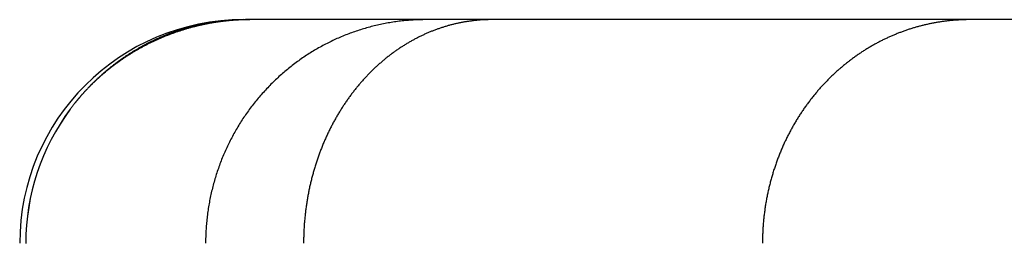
# Model space of a CAD drawing. Extents: x 1292 to 96515, y -55444 to 58338.
# Tile 48 of 80: x 1667 to 1887, y 51407 to 51457. Entities that reach past the tile are written whole.
import ezdxf

# ---------------------------------------------------------------- set-up
doc = ezdxf.new("R2010")
doc.units = 0
doc.layers.get('0').update_dxf_attribs({"linetype": 'CONTINUOUS'})

msp = doc.modelspace()

# ---------------------------------------------------------------- linework, layer by layer
at = {"color": 104, "linetype": 'Continuous'}
for p in [(1716.79, 51457.45), (3424.68, 51457.45)]:
    msp.add_line(p, (1717.3, 51457.45), dxfattribs=at)
msp.add_arc((1716.79, 51407.45), 50, 90, 180, dxfattribs=at)
for centre, major_axis, ratio, start_param, end_param in [((1717.75, 51407.44), (0.6, -50), 0.992138, 4.056802, 4.700364), ((1717.74, 51407.44), (0.38, -49.99), 0.99204, 4.061045, 4.704683)]:
    msp.add_ellipse(centre, major_axis=major_axis, ratio=ratio, start_param=start_param, end_param=end_param, dxfattribs=at)
for points, knots in [([(1718.41, 51457.45), (1718.29, 51457.45), (1718.06, 51457.44), (1717.71, 51457.44), (1717.38, 51457.44), (1717.05, 51457.43), (1716.74, 51457.42), (1716.44, 51457.41), (1716.15, 51457.4), (1715.86, 51457.38), (1715.57, 51457.37), (1715.28, 51457.35), (1714.98, 51457.33), (1714.66, 51457.31), (1714.34, 51457.28), (1714, 51457.26), (1713.66, 51457.23), (1713.32, 51457.19), (1712.97, 51457.16), (1712.61, 51457.12), (1712.26, 51457.08), (1711.91, 51457.03), (1711.55, 51456.99), (1711.2, 51456.94), (1710.85, 51456.89), (1710.5, 51456.83), (1710.14, 51456.78), (1709.79, 51456.72), (1709.44, 51456.66), (1709.09, 51456.59), (1708.74, 51456.53), (1708.39, 51456.46), (1708.04, 51456.39), (1707.69, 51456.31), (1707.34, 51456.24), (1706.99, 51456.16), (1706.64, 51456.08), (1706.29, 51455.99), (1705.95, 51455.91), (1705.6, 51455.82), (1705.25, 51455.73), (1704.91, 51455.64), (1704.56, 51455.54), (1704.22, 51455.44), (1703.87, 51455.34), (1703.53, 51455.24), (1703.18, 51455.13), (1702.84, 51455.02), (1702.5, 51454.91), (1702.16, 51454.8), (1701.82, 51454.69), (1701.48, 51454.57), (1701.14, 51454.45), (1700.8, 51454.32), (1700.46, 51454.2), (1700.12, 51454.07), (1699.78, 51453.94), (1699.45, 51453.81), (1699.11, 51453.67), (1698.78, 51453.53), (1698.44, 51453.39), (1698.11, 51453.25), (1697.78, 51453.11), (1697.45, 51452.96), (1697.12, 51452.81), (1696.79, 51452.65), (1696.46, 51452.5), (1696.13, 51452.34), (1695.8, 51452.18), (1695.48, 51452.02), (1695.15, 51451.85), (1694.83, 51451.69), (1694.51, 51451.52), (1694.19, 51451.34), (1693.86, 51451.17), (1693.55, 51450.99), (1693.23, 51450.81), (1692.91, 51450.63), (1692.59, 51450.45), (1692.28, 51450.26), (1691.96, 51450.07), (1691.65, 51449.88), (1691.34, 51449.68), (1691.03, 51449.49), (1690.72, 51449.29), (1690.41, 51449.09), (1690.11, 51448.88), (1689.8, 51448.68), (1689.5, 51448.47), (1689.19, 51448.26), (1688.89, 51448.04), (1688.59, 51447.83), (1688.3, 51447.61), (1688, 51447.39), (1687.7, 51447.17), (1687.41, 51446.94), (1687.12, 51446.72), (1686.83, 51446.49), (1686.54, 51446.25), (1686.25, 51446.02), (1685.97, 51445.78), (1685.68, 51445.54), (1685.4, 51445.3), (1685.12, 51445.06), (1684.84, 51444.82), (1684.56, 51444.57), (1684.29, 51444.32), (1684.01, 51444.07), (1683.74, 51443.81), (1683.47, 51443.56), (1683.2, 51443.3), (1682.94, 51443.04), (1682.67, 51442.78), (1682.41, 51442.51), (1682.15, 51442.25), (1681.89, 51441.98), (1681.64, 51441.71), (1681.38, 51441.44), (1681.13, 51441.16), (1680.88, 51440.89), (1680.63, 51440.61), (1680.39, 51440.33), (1680.15, 51440.05), (1679.91, 51439.77), (1679.67, 51439.48), (1679.43, 51439.2), (1679.2, 51438.91), (1678.97, 51438.62), (1678.74, 51438.33), (1678.51, 51438.03), (1678.29, 51437.74), (1678.14, 51437.54), (1678.07, 51437.45)], [0, 0, 0, 0, 0.354251, 0.702459, 1.040327, 1.365153, 1.675825, 1.974188, 2.264158, 2.550419, 2.837521, 3.130314, 3.432917, 3.748058, 4.076655, 4.417385, 4.757041, 5.099112, 5.454253, 5.810185, 6.166189, 6.522272, 6.878437, 7.234689, 7.591033, 7.947474, 8.304016, 8.660662, 9.017419, 9.374289, 9.731277, 10.088387, 10.445623, 10.802988, 11.160487, 11.518124, 11.875901, 12.233823, 12.591893, 12.950114, 13.30849, 13.667025, 14.025721, 14.384581, 14.743609, 15.102809, 15.462181, 15.821731, 16.181461, 16.541373, 16.90147, 17.261755, 17.62223, 17.982899, 18.343764, 18.704826, 19.066089, 19.427556, 19.789227, 20.151106, 20.513194, 20.875494, 21.238009, 21.600738, 21.963686, 22.326854, 22.690243, 23.053855, 23.417692, 23.781756, 24.146049, 24.510571, 24.875325, 25.240311, 25.605532, 25.970989, 26.336683, 26.702615, 27.068787, 27.435198, 27.801848, 28.168737, 28.535863, 28.903226, 29.270823, 29.638653, 30.006713, 30.375001, 30.743513, 31.112245, 31.481194, 31.850356, 32.219726, 32.589299, 32.95907, 33.329033, 33.699183, 34.069512, 34.440015, 34.810685, 35.181514, 35.552495, 35.92362, 36.29488, 36.666268, 37.037773, 37.409388, 37.781101, 38.152904, 38.524786, 38.896736, 39.268744, 39.640797, 40.01288, 40.38498, 40.75708, 41.129163, 41.501212, 41.873207, 42.24513, 42.61696, 42.988677, 43.360258, 43.731681, 44.102922, 44.473956, 44.844758, 45.215302, 45.585561, 45.955506, 46.325109, 46.69434, 46.69434, 46.69434, 46.69434]), ([(1717.3, 51457.45), (1717.2, 51457.45), (1717.01, 51457.44), (1716.72, 51457.44), (1716.44, 51457.44), (1716.16, 51457.43), (1715.9, 51457.43), (1715.64, 51457.42), (1715.4, 51457.41), (1715.15, 51457.4), (1714.92, 51457.39), (1714.68, 51457.37), (1714.44, 51457.36), (1714.19, 51457.35), (1713.94, 51457.33), (1713.68, 51457.31), (1713.42, 51457.29), (1713.14, 51457.27), (1712.86, 51457.24), (1712.57, 51457.21), (1712.27, 51457.18), (1711.98, 51457.15), (1711.69, 51457.12), (1711.4, 51457.08), (1711.1, 51457.05), (1710.81, 51457.01), (1710.52, 51456.97), (1710.22, 51456.92), (1709.93, 51456.88), (1709.64, 51456.83), (1709.35, 51456.78), (1709.06, 51456.73), (1708.76, 51456.68), (1708.47, 51456.63), (1708.18, 51456.57), (1707.89, 51456.52), (1707.6, 51456.46), (1707.31, 51456.4), (1707.02, 51456.33), (1706.72, 51456.27), (1706.43, 51456.2), (1706.14, 51456.13), (1705.85, 51456.06), (1705.56, 51455.99), (1705.27, 51455.92), (1704.98, 51455.84), (1704.69, 51455.76), (1704.4, 51455.69), (1704.11, 51455.6), (1703.82, 51455.52), (1703.53, 51455.43), (1703.25, 51455.35), (1702.96, 51455.26), (1702.67, 51455.17), (1702.38, 51455.07), (1702.09, 51454.98), (1701.8, 51454.88), (1701.52, 51454.78), (1701.23, 51454.68), (1700.94, 51454.58), (1700.66, 51454.47), (1700.37, 51454.37), (1700.08, 51454.26), (1699.8, 51454.15), (1699.51, 51454.04), (1699.23, 51453.92), (1698.94, 51453.8), (1698.66, 51453.69), (1698.37, 51453.57), (1698.09, 51453.44), (1697.8, 51453.32), (1697.52, 51453.19), (1697.24, 51453.06), (1696.95, 51452.93), (1696.67, 51452.8), (1696.39, 51452.66), (1696.11, 51452.53), (1695.83, 51452.39), (1695.55, 51452.25), (1695.26, 51452.1), (1694.98, 51451.96), (1694.7, 51451.81), (1694.43, 51451.66), (1694.15, 51451.51), (1693.87, 51451.36), (1693.59, 51451.2), (1693.31, 51451.04), (1693.04, 51450.88), (1692.76, 51450.72), (1692.48, 51450.55), (1692.21, 51450.39), (1691.93, 51450.22), (1691.66, 51450.05), (1691.38, 51449.87), (1691.11, 51449.7), (1690.84, 51449.52), (1690.57, 51449.34), (1690.29, 51449.16), (1690.02, 51448.98), (1689.75, 51448.79), (1689.48, 51448.6), (1689.21, 51448.41), (1688.94, 51448.22), (1688.68, 51448.02), (1688.41, 51447.82), (1688.14, 51447.62), (1687.88, 51447.42), (1687.61, 51447.22), (1687.35, 51447.01), (1687.08, 51446.8), (1686.82, 51446.59), (1686.56, 51446.38), (1686.3, 51446.16), (1686.04, 51445.94), (1685.78, 51445.72), (1685.52, 51445.5), (1685.26, 51445.27), (1685.01, 51445.04), (1684.75, 51444.81), (1684.5, 51444.58), (1684.24, 51444.35), (1683.99, 51444.11), (1683.74, 51443.87), (1683.49, 51443.63), (1683.24, 51443.39), (1682.99, 51443.14), (1682.74, 51442.89), (1682.49, 51442.64), (1682.25, 51442.39), (1682, 51442.13), (1681.76, 51441.87), (1681.52, 51441.61), (1681.28, 51441.35), (1681.04, 51441.09), (1680.8, 51440.82), (1680.57, 51440.55), (1680.33, 51440.28), (1680.1, 51440), (1679.87, 51439.73), (1679.63, 51439.45), (1679.41, 51439.17), (1679.18, 51438.89), (1678.95, 51438.6), (1678.73, 51438.32), (1678.51, 51438.03), (1678.28, 51437.74), (1678.14, 51437.54), (1678.07, 51437.45)], [0, 0, 0, 0, 0.292818, 0.581734, 0.863926, 1.137644, 1.401911, 1.656866, 1.903896, 2.145227, 2.383506, 2.621381, 2.861294, 3.105599, 3.356423, 3.615441, 3.883665, 4.161222, 4.447141, 4.739133, 5.033563, 5.328194, 5.62296, 5.91786, 6.212903, 6.508096, 6.803445, 7.098958, 7.394643, 7.690507, 7.986558, 8.282803, 8.579249, 8.875905, 9.172777, 9.469875, 9.767204, 10.064773, 10.362591, 10.660663, 10.959, 11.257607, 11.556494, 11.855668, 12.155137, 12.45491, 12.754994, 13.055397, 13.356129, 13.657196, 13.958608, 14.260372, 14.562497, 14.864991, 15.167863, 15.471122, 15.774775, 16.078832, 16.383301, 16.68819, 16.99351, 17.299265, 17.605465, 17.912118, 18.21923, 18.526809, 18.834865, 19.143405, 19.452437, 19.76197, 20.072012, 20.382571, 20.693655, 21.005275, 21.317437, 21.630151, 21.943425, 22.257268, 22.571689, 22.886696, 23.202298, 23.518503, 23.835321, 24.15276, 24.470829, 24.789536, 25.10889, 25.428899, 25.749571, 26.070916, 26.392941, 26.715655, 27.039065, 27.363181, 27.688009, 28.013558, 28.339835, 28.666848, 28.994604, 29.323111, 29.652375, 29.982405, 30.313207, 30.644788, 30.977156, 31.310315, 31.644273, 31.979037, 32.314611, 32.651003, 32.988217, 33.326258, 33.665131, 34.004842, 34.345394, 34.68679, 35.029036, 35.372132, 35.716084, 36.060891, 36.406557, 36.753083, 37.10047, 37.448731, 37.797876, 38.147912, 38.498838, 38.85065, 39.203339, 39.556893, 39.911295, 40.266528, 40.622573, 40.979409, 41.337015, 41.695371, 42.054455, 42.414249, 42.774737, 43.135905, 43.497742, 43.860241, 44.223392, 44.587179, 44.951576, 45.316552, 45.682076, 45.682076, 45.682076, 45.682076]), ([(1757.42, 51457.45), (1756.95, 51457.45), (1756.02, 51457.43), (1754.61, 51457.37), (1753.2, 51457.27), (1751.8, 51457.12), (1750.41, 51456.94), (1749.01, 51456.72), (1747.63, 51456.45), (1746.26, 51456.14), (1744.89, 51455.8), (1743.53, 51455.41), (1742.19, 51454.99), (1740.86, 51454.53), (1739.54, 51454.03), (1738.23, 51453.49), (1736.95, 51452.91), (1735.68, 51452.29), (1734.42, 51451.64), (1733.19, 51450.96), (1731.98, 51450.23), (1730.79, 51449.48), (1729.62, 51448.68), (1728.47, 51447.86), (1727.34, 51447), (1726.25, 51446.11), (1725.17, 51445.19), (1724.13, 51444.24), (1723.11, 51443.25), (1722.12, 51442.24), (1721.15, 51441.2), (1720.22, 51440.14), (1719.32, 51439.05), (1718.45, 51437.93), (1717.61, 51436.78), (1716.8, 51435.62), (1716.03, 51434.43), (1715.29, 51433.22), (1714.59, 51431.98), (1713.92, 51430.73), (1713.28, 51429.46), (1712.68, 51428.17), (1712.12, 51426.87), (1711.59, 51425.55), (1711.11, 51424.21), (1710.66, 51422.86), (1710.24, 51421.5), (1709.87, 51420.13), (1709.53, 51418.74), (1709.24, 51417.35), (1708.98, 51415.95), (1708.76, 51414.54), (1708.58, 51413.13), (1708.44, 51411.71), (1708.34, 51410.29), (1708.28, 51408.87), (1708.27, 51407.92), (1708.27, 51407.45)], [0, 0, 0, 0, 1.408281, 2.816588, 4.224949, 5.63339, 7.041936, 8.450614, 9.859446, 11.268454, 12.677661, 14.087084, 15.496741, 16.906647, 18.316815, 19.727255, 21.137974, 22.548982, 23.960292, 25.371919, 26.783876, 28.196177, 29.608836, 31.021865, 32.435277, 33.849082, 35.26329, 36.677909, 38.092947, 39.508411, 40.924305, 42.340634, 43.757401, 45.174606, 46.592253, 48.01034, 49.428868, 50.847835, 52.26724, 53.687079, 55.107347, 56.528036, 57.949135, 59.370629, 60.792505, 62.214743, 63.637323, 65.060223, 66.483418, 67.906882, 69.330587, 70.754504, 72.178601, 73.602844, 75.0272, 76.451633, 77.876105, 77.876105, 77.876105, 77.876105]), ([(1772.08, 51457.45), (1771.84, 51457.45), (1771.35, 51457.44), (1770.62, 51457.42), (1769.88, 51457.38), (1769.15, 51457.33), (1768.42, 51457.26), (1767.69, 51457.17), (1766.96, 51457.07), (1766.23, 51456.96), (1765.51, 51456.83), (1764.78, 51456.68), (1764.06, 51456.52), (1763.34, 51456.35), (1762.62, 51456.16), (1761.9, 51455.95), (1761.19, 51455.73), (1760.47, 51455.49), (1759.77, 51455.24), (1759.06, 51454.98), (1758.36, 51454.7), (1757.66, 51454.4), (1756.96, 51454.09), (1756.27, 51453.76), (1755.58, 51453.42), (1754.9, 51453.06), (1754.22, 51452.69), (1753.55, 51452.3), (1752.88, 51451.9), (1752.22, 51451.48), (1751.56, 51451.05), (1750.9, 51450.61), (1750.26, 51450.15), (1749.62, 51449.67), (1748.98, 51449.18), (1748.35, 51448.68), (1747.73, 51448.16), (1747.11, 51447.62), (1746.5, 51447.07), (1745.9, 51446.51), (1745.31, 51445.94), (1744.72, 51445.35), (1744.15, 51444.74), (1743.58, 51444.12), (1743.01, 51443.49), (1742.46, 51442.85), (1741.92, 51442.19), (1741.38, 51441.52), (1740.86, 51440.83), (1740.34, 51440.13), (1739.84, 51439.42), (1739.34, 51438.7), (1738.86, 51437.96), (1738.38, 51437.21), (1737.92, 51436.45), (1737.46, 51435.68), (1737.02, 51434.89), (1736.59, 51434.1), (1736.18, 51433.29), (1735.77, 51432.47), (1735.38, 51431.64), (1735, 51430.81), (1734.63, 51429.96), (1734.28, 51429.1), (1733.93, 51428.23), (1733.61, 51427.35), (1733.29, 51426.46), (1732.99, 51425.57), (1732.7, 51424.66), (1732.43, 51423.75), (1732.18, 51422.83), (1731.93, 51421.91), (1731.7, 51420.98), (1731.49, 51420.04), (1731.29, 51419.09), (1731.11, 51418.14), (1730.94, 51417.18), (1730.79, 51416.22), (1730.65, 51415.26), (1730.53, 51414.29), (1730.43, 51413.32), (1730.34, 51412.34), (1730.27, 51411.37), (1730.21, 51410.39), (1730.17, 51409.41), (1730.15, 51408.43), (1730.14, 51407.77), (1730.14, 51407.45)], [0, 0, 0, 0, 0.732901, 1.465943, 2.199272, 2.933034, 3.667373, 4.402432, 5.138352, 5.875273, 6.613333, 7.352669, 8.093415, 8.835706, 9.579672, 10.325443, 11.073148, 11.822912, 12.574862, 13.329118, 14.085802, 14.845032, 15.606926, 16.371597, 17.139158, 17.909719, 18.683388, 19.460271, 20.240471, 21.024099, 21.811264, 22.60207, 23.396614, 24.194989, 24.997281, 25.803571, 26.613936, 27.428446, 28.247167, 29.070163, 29.897489, 30.729199, 31.565342, 32.405962, 33.251101, 34.100796, 34.955079, 35.813967, 36.677461, 37.545559, 38.418253, 39.295528, 40.177366, 41.063744, 41.954633, 42.850002, 43.749813, 44.654023, 45.562587, 46.475452, 47.392564, 48.313863, 49.239275, 50.168711, 51.102071, 52.03925, 52.980134, 53.924604, 54.872533, 55.82379, 56.778235, 57.735722, 58.696099, 59.65921, 60.62489, 61.592969, 62.563271, 63.535613, 64.509808, 65.485661, 66.462971, 67.441582, 68.421361, 69.402065, 70.383389, 71.365036, 72.346782, 72.346782, 72.346782, 72.346782]), ([(1878.76, 51457.45), (1878.5, 51457.45), (1877.97, 51457.44), (1877.18, 51457.42), (1876.39, 51457.38), (1875.6, 51457.33), (1874.81, 51457.27), (1874.02, 51457.19), (1873.24, 51457.09), (1872.45, 51456.98), (1871.67, 51456.86), (1870.88, 51456.72), (1870.1, 51456.57), (1869.32, 51456.4), (1868.54, 51456.22), (1867.77, 51456.03), (1866.99, 51455.82), (1866.22, 51455.59), (1865.46, 51455.35), (1864.69, 51455.1), (1863.93, 51454.83), (1863.17, 51454.54), (1862.41, 51454.24), (1861.66, 51453.93), (1860.92, 51453.6), (1860.17, 51453.26), (1859.43, 51452.9), (1858.7, 51452.53), (1857.97, 51452.14), (1857.24, 51451.74), (1856.52, 51451.32), (1855.81, 51450.89), (1855.1, 51450.45), (1854.4, 51449.99), (1853.7, 51449.51), (1853.01, 51449.02), (1852.33, 51448.52), (1851.65, 51448), (1850.98, 51447.46), (1850.31, 51446.91), (1849.66, 51446.35), (1849.01, 51445.77), (1848.37, 51445.18), (1847.74, 51444.58), (1847.12, 51443.96), (1846.5, 51443.32), (1845.9, 51442.67), (1845.3, 51442.01), (1844.71, 51441.33), (1844.14, 51440.64), (1843.57, 51439.93), (1843.02, 51439.22), (1842.47, 51438.48), (1841.94, 51437.74), (1841.42, 51436.98), (1840.91, 51436.21), (1840.41, 51435.42), (1839.93, 51434.63), (1839.45, 51433.82), (1838.99, 51433), (1838.55, 51432.16), (1838.12, 51431.32), (1837.7, 51430.46), (1837.29, 51429.59), (1836.9, 51428.71), (1836.53, 51427.82), (1836.17, 51426.93), (1835.83, 51426.02), (1835.5, 51425.1), (1835.19, 51424.17), (1834.89, 51423.23), (1834.61, 51422.29), (1834.35, 51421.34), (1834.1, 51420.38), (1833.87, 51419.41), (1833.66, 51418.43), (1833.47, 51417.46), (1833.29, 51416.47), (1833.14, 51415.48), (1833, 51414.49), (1832.88, 51413.49), (1832.77, 51412.49), (1832.69, 51411.48), (1832.62, 51410.47), (1832.58, 51409.47), (1832.55, 51408.46), (1832.54, 51407.78), (1832.54, 51407.45)], [0, 0, 0, 0, 0.79092, 1.581916, 2.373092, 3.16455, 3.956396, 4.748731, 5.541661, 6.335287, 7.129712, 7.92504, 8.721373, 9.518813, 10.317462, 11.117422, 11.918794, 12.721681, 13.526183, 14.332402, 15.140437, 15.95039, 16.762359, 17.576446, 18.392744, 19.211347, 20.032345, 20.855832, 21.681901, 22.510644, 23.342155, 24.176526, 25.013851, 25.854221, 26.697726, 27.544458, 28.394502, 29.247947, 30.104878, 30.965376, 31.829522, 32.697395, 33.569067, 34.444604, 35.324064, 36.2075, 37.094958, 37.986478, 38.882096, 39.781839, 40.685732, 41.593792, 42.50603, 43.422451, 44.343057, 45.267841, 46.196791, 47.129888, 48.067108, 49.008421, 49.953787, 50.903163, 51.8565, 52.813744, 53.774832, 54.739686, 55.708222, 56.680339, 57.655932, 58.634883, 59.617064, 60.602341, 61.590569, 62.581597, 63.575263, 64.5714, 65.569832, 66.570375, 67.57284, 68.577029, 69.582738, 70.589759, 71.597881, 72.606888, 73.616562, 74.626682, 75.637026, 75.637026, 75.637026, 75.637026])]:
    msp.add_open_spline(points, degree=3, knots=knots, dxfattribs=at)

doc.saveas('drawing.dxf')
